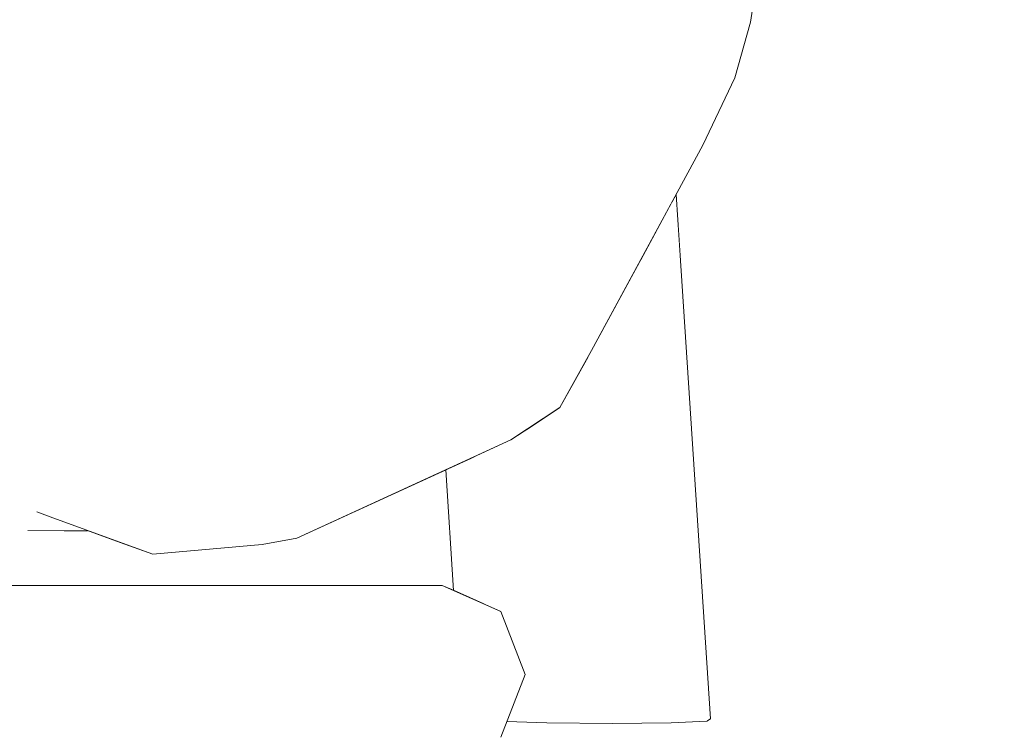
# Model space of a CAD drawing. Header units: millimetres. Extents: x -30280 to 309309, y -17460 to 4378.
# Tile 199 of 256: x 118904 to 119019, y -11023 to -10940. Entities that reach past the tile are written whole.
import ezdxf

# ---------------------------------------------------------------- set-up
doc = ezdxf.new("R2010")
doc.units = ezdxf.units.MM
doc.header["$MEASUREMENT"] = 0
doc.linetypes.add('Wipeout_Contour', pattern=[1000, 0, -1000])
doc.layers.add('P1_PLANTA PRIMERA_3_Nuevo_09_EI_Mobiliari general', color=7, linetype='Continuous')
doc.layers.add('P1_PLANTA PRIMERA_3_Nuevo_09_EI_Mobiliari general_Pluma_Nº__1', color=7, linetype='Continuous', lineweight=5)

msp = doc.modelspace()

# ---------------------------------------------------------------- wipeouts: each hides what was drawn before it
at = {"color": 254, "linetype": 'Wipeout_Contour', "lineweight": 0, "ltscale": 6090697.080901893}
msp.add_wipeout([(118589.21, -11027.93), (118639.45, -11029.67), (118664.15, -11037.59), (118671.28, -11038.48), (118673.74, -11040.66), (118678.62, -11042.22), (118717.21, -11042.22), (118725.82, -11032.66), (118775.15, -11034.37), (118773.16, -11076.05), (119759.21, -11076.05), (119759.21, -10741.05), (118986.33, -10741.05), (118986.25, -10743.62), (119013.34, -10748.45), (119030.93, -10757.92), (119037.3, -10770.87), (119030.75, -10783.81), (119013.03, -10793.29), (118988.88, -10796.76), (118986.67, -10796.44), (118988.93, -10821.77), (118990.46, -10834.95), (118991.78, -10846.32), (118993.02, -10862.86), (118993.7, -10876.22), (118994.02, -10892.72), (118993.45, -10904.99), (118992.69, -10916.95), (118991.25, -10930.13), (118989.6, -10940.41), (118987.79, -10946.91), (118984.05, -10954.75), (118980.95, -10960.48), (118984.97, -11021.58), (118980.37, -11022.05), (118973.54, -11022.12), (118965.89, -11022.05), (118961.25, -11021.9), (118960.55, -11023.72), (118953.72, -11026.76), (118823.44, -11026.76), (118819.75, -11028.38), (118816.11, -11026.76), (118814.88, -11026.76), (118813.27, -11028.96), (118807.69, -11031.58), (118806.17, -11032.58), (118799.08, -11029.85), (118797.83, -11026.76), (118591.88, -11026.76)], dxfattribs=at).dxf.layer = 'P1_PLANTA PRIMERA_3_Nuevo_09_EI_Mobiliari general'

# ---------------------------------------------------------------- next in the draw order: wipeouts: each hides what was drawn before it
at = {"color": 254, "linetype": 'Wipeout_Contour', "lineweight": 0, "ltscale": 358426.770439}
msp.add_wipeout([(118982.9, -10922.85), (118958.56, -10943.86), (118981.15, -10940.01)], dxfattribs=at).dxf.layer = 'P1_PLANTA PRIMERA_3_Nuevo_09_EI_Mobiliari general'
at = {"color": 254, "linetype": 'Wipeout_Contour', "lineweight": 0, "ltscale": 1433192.847832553}
msp.add_wipeout([(118899.18, -11006.03), (118953.72, -11006.03), (118955.04, -11006.62), (118954.12, -10992.57), (118936.76, -11000.53), (118932.73, -11001.27), (118919.99, -11002.39), (118916.19, -11001.06), (118912.41, -10999.66), (118909.67, -10999.66), (118905.43, -10999.65), (118903.56, -11003.41)], dxfattribs=at).dxf.layer = 'P1_PLANTA PRIMERA_3_Nuevo_09_EI_Mobiliari general'

# ---------------------------------------------------------------- next in the draw order: wipeouts: each hides what was drawn before it
at = {"color": 254, "linetype": 'Wipeout_Contour', "lineweight": 0, "ltscale": 358405.556855}
msp.add_wipeout([(118958.56, -10943.86), (118982.9, -10922.85), (118960.43, -10925.15)], dxfattribs=at).dxf.layer = 'P1_PLANTA PRIMERA_3_Nuevo_09_EI_Mobiliari general'

# ---------------------------------------------------------------- next in the draw order: wipeouts: each hides what was drawn before it
at = {"color": 254, "linetype": 'Wipeout_Contour', "lineweight": 0, "ltscale": 358370.15173}
msp.add_wipeout([(118960.43, -10925.15), (118946.09, -10944.23), (118958.56, -10943.86)], dxfattribs=at).dxf.layer = 'P1_PLANTA PRIMERA_3_Nuevo_09_EI_Mobiliari general'
at = {"color": 254, "linetype": 'Wipeout_Contour', "lineweight": 0, "ltscale": 358465.553009}
msp.add_wipeout([(118991.25, -10930.13), (118979.04, -10954.12), (118989.6, -10940.41)], dxfattribs=at).dxf.layer = 'P1_PLANTA PRIMERA_3_Nuevo_09_EI_Mobiliari general'

# ---------------------------------------------------------------- next in the draw order: wipeouts: each hides what was drawn before it
at = {"color": 254, "linetype": 'Wipeout_Contour', "lineweight": 0, "ltscale": 358358.558663}
msp.add_wipeout([(118946.09, -10944.23), (118960.43, -10925.15), (118947.97, -10925.37)], dxfattribs=at).dxf.layer = 'P1_PLANTA PRIMERA_3_Nuevo_09_EI_Mobiliari general'
at = {"color": 254, "linetype": 'Wipeout_Contour', "lineweight": 0, "ltscale": 358457.796558}
msp.add_wipeout([(118979.04, -10954.12), (118991.25, -10930.13), (118981.15, -10940.01)], dxfattribs=at).dxf.layer = 'P1_PLANTA PRIMERA_3_Nuevo_09_EI_Mobiliari general'

# ---------------------------------------------------------------- next in the draw order: wipeouts: each hides what was drawn before it
at = {"color": 254, "linetype": 'Wipeout_Contour', "lineweight": 0, "ltscale": 358332.637231}
msp.add_wipeout([(118947.97, -10925.37), (118933.43, -10942.84), (118946.09, -10944.23)], dxfattribs=at).dxf.layer = 'P1_PLANTA PRIMERA_3_Nuevo_09_EI_Mobiliari general'
at = {"color": 254, "linetype": 'Wipeout_Contour', "lineweight": 0, "ltscale": 358424.949436}
msp.add_wipeout([(118981.15, -10940.01), (118956.27, -10959.48), (118979.04, -10954.12)], dxfattribs=at).dxf.layer = 'P1_PLANTA PRIMERA_3_Nuevo_09_EI_Mobiliari general'

# ---------------------------------------------------------------- next in the draw order: wipeouts: each hides what was drawn before it
at = {"color": 254, "linetype": 'Wipeout_Contour', "lineweight": 0, "ltscale": 358320.709362}
msp.add_wipeout([(118933.43, -10942.84), (118947.97, -10925.37), (118935.26, -10924.54)], dxfattribs=at).dxf.layer = 'P1_PLANTA PRIMERA_3_Nuevo_09_EI_Mobiliari general'
at = {"color": 254, "linetype": 'Wipeout_Contour', "lineweight": 0, "ltscale": 358404.386316}
msp.add_wipeout([(118958.56, -10943.86), (118956.27, -10959.48), (118981.15, -10940.01)], dxfattribs=at).dxf.layer = 'P1_PLANTA PRIMERA_3_Nuevo_09_EI_Mobiliari general'

# ---------------------------------------------------------------- next in the draw order: wipeouts: each hides what was drawn before it
at = {"color": 254, "linetype": 'Wipeout_Contour', "lineweight": 0, "ltscale": 358298.156525}
msp.add_wipeout([(118935.26, -10924.54), (118924.59, -10940.12), (118933.43, -10942.84)], dxfattribs=at).dxf.layer = 'P1_PLANTA PRIMERA_3_Nuevo_09_EI_Mobiliari general'
at = {"color": 254, "linetype": 'Wipeout_Contour', "lineweight": 0, "ltscale": 358462.004431}
msp.add_wipeout([(118989.6, -10940.41), (118976.36, -10965.48), (118987.79, -10946.91)], dxfattribs=at).dxf.layer = 'P1_PLANTA PRIMERA_3_Nuevo_09_EI_Mobiliari general'
at = {"color": 254, "linetype": 'Wipeout_Contour', "lineweight": 0, "ltscale": 358368.33053}
msp.add_wipeout([(118958.56, -10943.86), (118943.79, -10959.99), (118956.27, -10959.48)], dxfattribs=at).dxf.layer = 'P1_PLANTA PRIMERA_3_Nuevo_09_EI_Mobiliari general'

# ---------------------------------------------------------------- next in the draw order: wipeouts: each hides what was drawn before it
at = {"color": 254, "linetype": 'Wipeout_Contour', "lineweight": 0, "ltscale": 358454.64322}
msp.add_wipeout([(118976.36, -10965.48), (118989.6, -10940.41), (118979.04, -10954.12)], dxfattribs=at).dxf.layer = 'P1_PLANTA PRIMERA_3_Nuevo_09_EI_Mobiliari general'
at = {"color": 254, "linetype": 'Wipeout_Contour', "lineweight": 0, "ltscale": 358357.39512}
msp.add_wipeout([(118943.79, -10959.99), (118958.56, -10943.86), (118946.09, -10944.23)], dxfattribs=at).dxf.layer = 'P1_PLANTA PRIMERA_3_Nuevo_09_EI_Mobiliari general'

# ---------------------------------------------------------------- next in the draw order: linework, layer by layer
at = {"layer": 'P1_PLANTA PRIMERA_3_Nuevo_09_EI_Mobiliari general_Pluma_Nº__1', "color": 7, "linetype": 'Continuous', "lineweight": 5}
msp.add_line((118991.25, -10930.13), (118989.6, -10940.41), dxfattribs=at)

# ---------------------------------------------------------------- next in the draw order: wipeouts: each hides what was drawn before it
at = {"color": 254, "linetype": 'Wipeout_Contour', "lineweight": 0, "ltscale": 358330.827209}
msp.add_wipeout([(118946.09, -10944.23), (118931.19, -10958.05), (118943.79, -10959.99)], dxfattribs=at).dxf.layer = 'P1_PLANTA PRIMERA_3_Nuevo_09_EI_Mobiliari general'
at = {"color": 254, "linetype": 'Wipeout_Contour', "lineweight": 0, "ltscale": 358420.734659}
msp.add_wipeout([(118979.04, -10954.12), (118953.25, -10972.73), (118976.36, -10965.48)], dxfattribs=at).dxf.layer = 'P1_PLANTA PRIMERA_3_Nuevo_09_EI_Mobiliari general'

# ---------------------------------------------------------------- next in the draw order: wipeouts: each hides what was drawn before it
at = {"color": 254, "linetype": 'Wipeout_Contour', "lineweight": 0, "ltscale": 358319.558567}
msp.add_wipeout([(118931.19, -10958.05), (118946.09, -10944.23), (118933.43, -10942.84)], dxfattribs=at).dxf.layer = 'P1_PLANTA PRIMERA_3_Nuevo_09_EI_Mobiliari general'
at = {"color": 254, "linetype": 'Wipeout_Contour', "lineweight": 0, "ltscale": 358400.924383}
msp.add_wipeout([(118953.25, -10972.73), (118979.04, -10954.12), (118956.27, -10959.48)], dxfattribs=at).dxf.layer = 'P1_PLANTA PRIMERA_3_Nuevo_09_EI_Mobiliari general'

# ---------------------------------------------------------------- next in the draw order: wipeouts: each hides what was drawn before it
at = {"color": 254, "linetype": 'Wipeout_Contour', "lineweight": 0, "ltscale": 358296.383817}
msp.add_wipeout([(118922.48, -10954.28), (118931.19, -10958.05), (118933.43, -10942.84)], dxfattribs=at).dxf.layer = 'P1_PLANTA PRIMERA_3_Nuevo_09_EI_Mobiliari general'
at = {"color": 254, "linetype": 'Wipeout_Contour', "lineweight": 0, "ltscale": 358453.865536}
msp.add_wipeout([(118987.79, -10946.91), (118971.11, -10978.65), (118984.05, -10954.75)], dxfattribs=at).dxf.layer = 'P1_PLANTA PRIMERA_3_Nuevo_09_EI_Mobiliari general'
at = {"color": 254, "linetype": 'Wipeout_Contour', "lineweight": 0, "ltscale": 358363.925167}
msp.add_wipeout([(118940.74, -10973.43), (118953.25, -10972.73), (118956.27, -10959.48)], dxfattribs=at).dxf.layer = 'P1_PLANTA PRIMERA_3_Nuevo_09_EI_Mobiliari general'

# ---------------------------------------------------------------- next in the draw order: wipeouts: each hides what was drawn before it
at = {"color": 254, "linetype": 'Wipeout_Contour', "lineweight": 0, "ltscale": 358288.724174}
msp.add_wipeout([(118924.59, -10940.12), (118922.48, -10954.28), (118933.43, -10942.84)], dxfattribs=at).dxf.layer = 'P1_PLANTA PRIMERA_3_Nuevo_09_EI_Mobiliari general'
at = {"color": 254, "linetype": 'Wipeout_Contour', "lineweight": 0, "ltscale": 358447.684711}
msp.add_wipeout([(118971.11, -10978.65), (118987.79, -10946.91), (118976.36, -10965.48)], dxfattribs=at).dxf.layer = 'P1_PLANTA PRIMERA_3_Nuevo_09_EI_Mobiliari general'
at = {"color": 254, "linetype": 'Wipeout_Contour', "lineweight": 0, "ltscale": 358353.851259}
msp.add_wipeout([(118943.79, -10959.99), (118940.74, -10973.43), (118956.27, -10959.48)], dxfattribs=at).dxf.layer = 'P1_PLANTA PRIMERA_3_Nuevo_09_EI_Mobiliari general'

# ---------------------------------------------------------------- next in the draw order: linework, layer by layer
at = {"layer": 'P1_PLANTA PRIMERA_3_Nuevo_09_EI_Mobiliari general_Pluma_Nº__1', "color": 7, "linetype": 'Continuous', "lineweight": 5}
for p, q in [((118989.6, -10940.41), (118987.79, -10946.91)), ((118987.79, -10946.91), (118984.05, -10954.75))]:
    msp.add_line(p, q, dxfattribs=at)

# ---------------------------------------------------------------- next in the draw order: wipeouts: each hides what was drawn before it
at = {"color": 254, "linetype": 'Wipeout_Contour', "lineweight": 0, "ltscale": 358252.20773}
msp.add_wipeout([(118898.27, -10934.21), (118922.48, -10954.28), (118924.59, -10940.12)], dxfattribs=at).dxf.layer = 'P1_PLANTA PRIMERA_3_Nuevo_09_EI_Mobiliari general'
at = {"color": 254, "linetype": 'Wipeout_Contour', "lineweight": 0, "ltscale": 358326.459366}
msp.add_wipeout([(118928.26, -10970.8), (118940.74, -10973.43), (118943.79, -10959.99)], dxfattribs=at).dxf.layer = 'P1_PLANTA PRIMERA_3_Nuevo_09_EI_Mobiliari general'
at = {"color": 254, "linetype": 'Wipeout_Contour', "lineweight": 0, "ltscale": 358463.431269}
msp.add_wipeout([(118980.56, -10961.2), (118984.55, -11021.85), (118980.95, -10960.48)], dxfattribs=at).dxf.layer = 'P1_PLANTA PRIMERA_3_Nuevo_09_EI_Mobiliari general'
at = {"color": 254, "linetype": 'Wipeout_Contour', "lineweight": 0, "ltscale": 358410.750324}
msp.add_wipeout([(118976.36, -10965.48), (118947.41, -10988), (118971.11, -10978.65)], dxfattribs=at).dxf.layer = 'P1_PLANTA PRIMERA_3_Nuevo_09_EI_Mobiliari general'

# ---------------------------------------------------------------- next in the draw order: wipeouts: each hides what was drawn before it
at = {"color": 254, "linetype": 'Wipeout_Contour', "lineweight": 0, "ltscale": 358316.091554}
msp.add_wipeout([(118931.19, -10958.05), (118928.26, -10970.8), (118943.79, -10959.99)], dxfattribs=at).dxf.layer = 'P1_PLANTA PRIMERA_3_Nuevo_09_EI_Mobiliari general'
at = {"color": 254, "linetype": 'Wipeout_Contour', "lineweight": 0, "ltscale": 358393.012304}
msp.add_wipeout([(118947.41, -10988), (118976.36, -10965.48), (118953.25, -10972.73)], dxfattribs=at).dxf.layer = 'P1_PLANTA PRIMERA_3_Nuevo_09_EI_Mobiliari general'

# ---------------------------------------------------------------- next in the draw order: wipeouts: each hides what was drawn before it
at = {"color": 254, "linetype": 'Wipeout_Contour', "lineweight": 0, "ltscale": 358292.208698}
msp.add_wipeout([(118919.79, -10965.69), (118928.26, -10970.8), (118931.19, -10958.05)], dxfattribs=at).dxf.layer = 'P1_PLANTA PRIMERA_3_Nuevo_09_EI_Mobiliari general'
at = {"color": 254, "linetype": 'Wipeout_Contour', "lineweight": 0, "ltscale": 477949.532146}
msp.add_wipeout([(118980.56, -10961.2), (118976.82, -10968.11), (118980.37, -11022.05), (118984.55, -11021.85)], dxfattribs=at).dxf.layer = 'P1_PLANTA PRIMERA_3_Nuevo_09_EI_Mobiliari general'
at = {"color": 254, "linetype": 'Wipeout_Contour', "lineweight": 0, "ltscale": 358353.389612}
msp.add_wipeout([(118953.25, -10972.73), (118934.84, -10988.89), (118947.41, -10988)], dxfattribs=at).dxf.layer = 'P1_PLANTA PRIMERA_3_Nuevo_09_EI_Mobiliari general'

# ---------------------------------------------------------------- next in the draw order: linework, layer by layer
at = {"layer": 'P1_PLANTA PRIMERA_3_Nuevo_09_EI_Mobiliari general_Pluma_Nº__1', "color": 7, "linetype": 'Continuous', "lineweight": 5}
for q in [(118980.95, -10960.48), (118984.55, -11021.85)]:
    msp.add_line((118984.97, -11021.58), q, dxfattribs=at)

# ---------------------------------------------------------------- next in the draw order: wipeouts: each hides what was drawn before it
at = {"color": 254, "linetype": 'Wipeout_Contour', "lineweight": 0, "ltscale": 358285.41888}
msp.add_wipeout([(118922.48, -10954.28), (118919.79, -10965.69), (118931.19, -10958.05)], dxfattribs=at).dxf.layer = 'P1_PLANTA PRIMERA_3_Nuevo_09_EI_Mobiliari general'
at = {"color": 254, "linetype": 'Wipeout_Contour', "lineweight": 0, "ltscale": 358345.68059}
msp.add_wipeout([(118934.84, -10988.89), (118953.25, -10972.73), (118940.74, -10973.43)], dxfattribs=at).dxf.layer = 'P1_PLANTA PRIMERA_3_Nuevo_09_EI_Mobiliari general'

# ---------------------------------------------------------------- next in the draw order: wipeouts: each hides what was drawn before it
at = {"color": 254, "linetype": 'Wipeout_Contour', "lineweight": 0, "ltscale": 358248.804713}
msp.add_wipeout([(118922.48, -10954.28), (118896.85, -10938.52), (118919.79, -10965.69)], dxfattribs=at).dxf.layer = 'P1_PLANTA PRIMERA_3_Nuevo_09_EI_Mobiliari general'
at = {"color": 254, "linetype": 'Wipeout_Contour', "lineweight": 0, "ltscale": 358316.017971}
msp.add_wipeout([(118940.74, -10973.43), (118922.57, -10985.51), (118934.84, -10988.89)], dxfattribs=at).dxf.layer = 'P1_PLANTA PRIMERA_3_Nuevo_09_EI_Mobiliari general'
at = {"color": 254, "linetype": 'Wipeout_Contour', "lineweight": 0, "ltscale": 358400.17359}
msp.add_wipeout([(118971.11, -10978.65), (118943.27, -10995.66), (118967.42, -10985.3)], dxfattribs=at).dxf.layer = 'P1_PLANTA PRIMERA_3_Nuevo_09_EI_Mobiliari general'

# ---------------------------------------------------------------- next in the draw order: wipeouts: each hides what was drawn before it
at = {"color": 254, "linetype": 'Wipeout_Contour', "lineweight": 0, "ltscale": 358225.28833}
msp.add_wipeout([(118896.85, -10938.52), (118922.48, -10954.28), (118898.27, -10934.21)], dxfattribs=at).dxf.layer = 'P1_PLANTA PRIMERA_3_Nuevo_09_EI_Mobiliari general'
at = {"color": 254, "linetype": 'Wipeout_Contour', "lineweight": 0, "ltscale": 358308.109853}
msp.add_wipeout([(118922.57, -10985.51), (118940.74, -10973.43), (118928.26, -10970.8)], dxfattribs=at).dxf.layer = 'P1_PLANTA PRIMERA_3_Nuevo_09_EI_Mobiliari general'
at = {"color": 254, "linetype": 'Wipeout_Contour', "lineweight": 0, "ltscale": 358381.232444}
msp.add_wipeout([(118943.27, -10995.66), (118971.11, -10978.65), (118947.41, -10988)], dxfattribs=at).dxf.layer = 'P1_PLANTA PRIMERA_3_Nuevo_09_EI_Mobiliari general'

# ---------------------------------------------------------------- next in the draw order: wipeouts: each hides what was drawn before it
at = {"color": 254, "linetype": 'Wipeout_Contour', "lineweight": 0, "ltscale": 477930.855962}
msp.add_wipeout([(118971.11, -10978.65), (118973.54, -11022.12), (118980.37, -11022.05), (118976.82, -10968.11)], dxfattribs=at).dxf.layer = 'P1_PLANTA PRIMERA_3_Nuevo_09_EI_Mobiliari general'
at = {"color": 254, "linetype": 'Wipeout_Contour', "lineweight": 0, "ltscale": 358282.27641}
msp.add_wipeout([(118928.26, -10970.8), (118914.52, -10978.93), (118922.57, -10985.51)], dxfattribs=at).dxf.layer = 'P1_PLANTA PRIMERA_3_Nuevo_09_EI_Mobiliari general'
at = {"color": 254, "linetype": 'Wipeout_Contour', "lineweight": 0, "ltscale": 358342.025344}
msp.add_wipeout([(118947.41, -10988), (118930.65, -10996.65), (118943.27, -10995.66)], dxfattribs=at).dxf.layer = 'P1_PLANTA PRIMERA_3_Nuevo_09_EI_Mobiliari general'

# ---------------------------------------------------------------- next in the draw order: linework, layer by layer
at = {"layer": 'P1_PLANTA PRIMERA_3_Nuevo_09_EI_Mobiliari general_Pluma_Nº__1', "color": 7, "linetype": 'Continuous', "lineweight": 5}
for p, q in [((118984.05, -10954.75), (118971.11, -10978.65)), ((118984.55, -11021.85), (118980.37, -11022.05))]:
    msp.add_line(p, q, dxfattribs=at)

# ---------------------------------------------------------------- next in the draw order: wipeouts: each hides what was drawn before it
at = {"color": 254, "linetype": 'Wipeout_Contour', "lineweight": 0, "ltscale": 358277.871296}
msp.add_wipeout([(118914.52, -10978.93), (118928.26, -10970.8), (118919.79, -10965.69)], dxfattribs=at).dxf.layer = 'P1_PLANTA PRIMERA_3_Nuevo_09_EI_Mobiliari general'
at = {"color": 254, "linetype": 'Wipeout_Contour', "lineweight": 0, "ltscale": 358333.434966}
msp.add_wipeout([(118930.65, -10996.65), (118947.41, -10988), (118934.84, -10988.89)], dxfattribs=at).dxf.layer = 'P1_PLANTA PRIMERA_3_Nuevo_09_EI_Mobiliari general'

# ---------------------------------------------------------------- next in the draw order: wipeouts: each hides what was drawn before it
at = {"color": 254, "linetype": 'Wipeout_Contour', "lineweight": 0, "ltscale": 358240.706246}
msp.add_wipeout([(118919.79, -10965.69), (118893.8, -10943.95), (118914.52, -10978.93)], dxfattribs=at).dxf.layer = 'P1_PLANTA PRIMERA_3_Nuevo_09_EI_Mobiliari general'
at = {"color": 254, "linetype": 'Wipeout_Contour', "lineweight": 0, "ltscale": 358385.773268}
msp.add_wipeout([(118967.42, -10985.3), (118936.76, -11000.53), (118961.71, -10989.09)], dxfattribs=at).dxf.layer = 'P1_PLANTA PRIMERA_3_Nuevo_09_EI_Mobiliari general'
at = {"color": 254, "linetype": 'Wipeout_Contour', "lineweight": 0, "ltscale": 358304.69214}
msp.add_wipeout([(118934.84, -10988.89), (118918.55, -10992.9), (118930.65, -10996.65)], dxfattribs=at).dxf.layer = 'P1_PLANTA PRIMERA_3_Nuevo_09_EI_Mobiliari general'

# ---------------------------------------------------------------- next in the draw order: wipeouts: each hides what was drawn before it
at = {"color": 254, "linetype": 'Wipeout_Contour', "lineweight": 0, "ltscale": 358220.039613}
msp.add_wipeout([(118893.8, -10943.95), (118919.79, -10965.69), (118896.85, -10938.52)], dxfattribs=at).dxf.layer = 'P1_PLANTA PRIMERA_3_Nuevo_09_EI_Mobiliari general'
at = {"color": 254, "linetype": 'Wipeout_Contour', "lineweight": 0, "ltscale": 358296.111859}
msp.add_wipeout([(118918.55, -10992.9), (118934.84, -10988.89), (118922.57, -10985.51)], dxfattribs=at).dxf.layer = 'P1_PLANTA PRIMERA_3_Nuevo_09_EI_Mobiliari general'
at = {"color": 254, "linetype": 'Wipeout_Contour', "lineweight": 0, "ltscale": 358368.656172}
msp.add_wipeout([(118936.76, -11000.53), (118967.42, -10985.3), (118943.27, -10995.66)], dxfattribs=at).dxf.layer = 'P1_PLANTA PRIMERA_3_Nuevo_09_EI_Mobiliari general'

# ---------------------------------------------------------------- next in the draw order: wipeouts: each hides what was drawn before it
at = {"color": 254, "linetype": 'Wipeout_Contour', "lineweight": 0, "ltscale": 597378.353485}
msp.add_wipeout([(118967.42, -10985.3), (118963.64, -10987.8), (118965.89, -11022.05), (118973.54, -11022.12), (118970.73, -10979.35)], dxfattribs=at).dxf.layer = 'P1_PLANTA PRIMERA_3_Nuevo_09_EI_Mobiliari general'
at = {"color": 254, "linetype": 'Wipeout_Contour', "lineweight": 0, "ltscale": 358271.436769}
msp.add_wipeout([(118922.57, -10985.51), (118910.81, -10985.6), (118918.55, -10992.9)], dxfattribs=at).dxf.layer = 'P1_PLANTA PRIMERA_3_Nuevo_09_EI_Mobiliari general'
at = {"color": 254, "linetype": 'Wipeout_Contour', "lineweight": 0, "ltscale": 358326.558077}
msp.add_wipeout([(118943.27, -10995.66), (118924.07, -11001.62), (118936.76, -11000.53)], dxfattribs=at).dxf.layer = 'P1_PLANTA PRIMERA_3_Nuevo_09_EI_Mobiliari general'

# ---------------------------------------------------------------- next in the draw order: linework, layer by layer
at = {"layer": 'P1_PLANTA PRIMERA_3_Nuevo_09_EI_Mobiliari general_Pluma_Nº__1', "color": 7, "linetype": 'Continuous', "lineweight": 5}
for p, q in [((118971.11, -10978.65), (118967.42, -10985.3)), ((118980.37, -11022.05), (118973.54, -11022.12))]:
    msp.add_line(p, q, dxfattribs=at)

# ---------------------------------------------------------------- next in the draw order: wipeouts: each hides what was drawn before it
at = {"color": 254, "linetype": 'Wipeout_Contour', "lineweight": 0, "ltscale": 358266.573829}
msp.add_wipeout([(118910.81, -10985.6), (118922.57, -10985.51), (118914.52, -10978.93)], dxfattribs=at).dxf.layer = 'P1_PLANTA PRIMERA_3_Nuevo_09_EI_Mobiliari general'
at = {"color": 254, "linetype": 'Wipeout_Contour', "lineweight": 0, "ltscale": 955756.663186}
msp.add_wipeout([(118961.71, -10989.09), (118957.46, -10991.04), (118958.59, -11008.2), (118960.55, -11009.07), (118963.37, -11016.4), (118961.25, -11021.9), (118965.89, -11022.05), (118963.64, -10987.8)], dxfattribs=at).dxf.layer = 'P1_PLANTA PRIMERA_3_Nuevo_09_EI_Mobiliari general'
at = {"color": 254, "linetype": 'Wipeout_Contour', "lineweight": 0, "ltscale": 358320.374583}
msp.add_wipeout([(118924.07, -11001.62), (118943.27, -10995.66), (118930.65, -10996.65)], dxfattribs=at).dxf.layer = 'P1_PLANTA PRIMERA_3_Nuevo_09_EI_Mobiliari general'

# ---------------------------------------------------------------- next in the draw order: linework, layer by layer
at = {"layer": 'P1_PLANTA PRIMERA_3_Nuevo_09_EI_Mobiliari general_Pluma_Nº__1', "color": 7, "linetype": 'Continuous', "lineweight": 5}
for p, q in [((118967.42, -10985.3), (118961.71, -10989.09)), ((118973.54, -11022.12), (118965.89, -11022.05))]:
    msp.add_line(p, q, dxfattribs=at)

# ---------------------------------------------------------------- next in the draw order: wipeouts: each hides what was drawn before it
at = {"color": 254, "linetype": 'Wipeout_Contour', "lineweight": 0, "ltscale": 477638.20427}
msp.add_wipeout([(118895.65, -10952.29), (118897.66, -10958.82), (118910.81, -10985.6), (118914.52, -10978.93)], dxfattribs=at).dxf.layer = 'P1_PLANTA PRIMERA_3_Nuevo_09_EI_Mobiliari general'
at = {"color": 254, "linetype": 'Wipeout_Contour', "lineweight": 0, "ltscale": 477855.129291}
msp.add_wipeout([(118954.12, -10992.57), (118955.04, -11006.62), (118958.59, -11008.2), (118957.46, -10991.04)], dxfattribs=at).dxf.layer = 'P1_PLANTA PRIMERA_3_Nuevo_09_EI_Mobiliari general'
at = {"color": 254, "linetype": 'Wipeout_Contour', "lineweight": 0, "ltscale": 358289.360522}
msp.add_wipeout([(118930.65, -10996.65), (118912.25, -10997.48), (118924.07, -11001.62)], dxfattribs=at).dxf.layer = 'P1_PLANTA PRIMERA_3_Nuevo_09_EI_Mobiliari general'

# ---------------------------------------------------------------- next in the draw order: wipeouts: each hides what was drawn before it
at = {"color": 254, "linetype": 'Wipeout_Contour', "lineweight": 0, "ltscale": 477612.500067}
msp.add_wipeout([(118893.3, -10944.65), (118895.65, -10952.29), (118914.52, -10978.93), (118893.8, -10943.95)], dxfattribs=at).dxf.layer = 'P1_PLANTA PRIMERA_3_Nuevo_09_EI_Mobiliari general'
at = {"color": 254, "linetype": 'Wipeout_Contour', "lineweight": 0, "ltscale": 358283.422077}
msp.add_wipeout([(118912.25, -10997.48), (118930.65, -10996.65), (118918.55, -10992.9)], dxfattribs=at).dxf.layer = 'P1_PLANTA PRIMERA_3_Nuevo_09_EI_Mobiliari general'
at = {"color": 254, "linetype": 'Wipeout_Contour', "lineweight": 0, "ltscale": 358312.454929}
msp.add_wipeout([(118936.76, -11000.53), (118919.99, -11002.39), (118932.73, -11001.27)], dxfattribs=at).dxf.layer = 'P1_PLANTA PRIMERA_3_Nuevo_09_EI_Mobiliari general'
at = {"color": 254, "linetype": 'Wipeout_Contour', "lineweight": 0, "ltscale": 1788688.056783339}
msp.add_wipeout([(118483.77, -11009.07), (118480.95, -11016.4), (118483.77, -11023.72), (118490.6, -11026.76), (118953.72, -11026.76), (118960.55, -11023.72), (118963.37, -11016.4), (118960.55, -11009.07), (118953.72, -11006.03), (118899.18, -11006.03), (118896.8, -11007.46), (118884.12, -11007.46), (118571.72, -11007.01), (118570.33, -11006.03), (118490.6, -11006.03)], dxfattribs=at).dxf.layer = 'P1_PLANTA PRIMERA_3_Nuevo_09_EI_Mobiliari general'

# ---------------------------------------------------------------- next in the draw order: linework, layer by layer
at = {"layer": 'P1_PLANTA PRIMERA_3_Nuevo_09_EI_Mobiliari general_Pluma_Nº__1', "color": 7, "linetype": 'Continuous', "lineweight": 5}
for p, q in [((118955.04, -11006.62), (118954.12, -10992.57)), ((118899.18, -11006.03), (118953.72, -11006.03)), ((118953.72, -11006.03), (118960.55, -11009.07)), ((118960.55, -11009.07), (118963.37, -11016.4)), ((118963.37, -11016.4), (118960.55, -11023.72)), ((118965.89, -11022.05), (118961.25, -11021.9))]:
    msp.add_line(p, q, dxfattribs=at)

# ---------------------------------------------------------------- next in the draw order: wipeouts: each hides what was drawn before it
at = {"color": 254, "linetype": 'Wipeout_Contour', "lineweight": 0, "ltscale": 477673.070114}
msp.add_wipeout([(118918.55, -10992.9), (118906.74, -10989.86), (118906.86, -10991.43), (118912.25, -10997.48)], dxfattribs=at).dxf.layer = 'P1_PLANTA PRIMERA_3_Nuevo_09_EI_Mobiliari general'
at = {"color": 254, "linetype": 'Wipeout_Contour', "lineweight": 0, "ltscale": 358304.389901}
msp.add_wipeout([(118919.99, -11002.39), (118936.76, -11000.53), (118924.07, -11001.62)], dxfattribs=at).dxf.layer = 'P1_PLANTA PRIMERA_3_Nuevo_09_EI_Mobiliari general'

# ---------------------------------------------------------------- next in the draw order: linework, layer by layer
at = {"layer": 'P1_PLANTA PRIMERA_3_Nuevo_09_EI_Mobiliari general_Pluma_Nº__1', "color": 7, "linetype": 'Continuous', "lineweight": 5}
for p, q in [((118961.71, -10989.09), (118936.76, -11000.53)), ((118936.76, -11000.53), (118932.73, -11001.27))]:
    msp.add_line(p, q, dxfattribs=at)

# ---------------------------------------------------------------- next in the draw order: wipeouts: each hides what was drawn before it
at = {"color": 254, "linetype": 'Wipeout_Contour', "lineweight": 0, "ltscale": 477670.18362}
msp.add_wipeout([(118906.63, -10988.4), (118906.74, -10989.86), (118918.55, -10992.9), (118910.81, -10985.6)], dxfattribs=at).dxf.layer = 'P1_PLANTA PRIMERA_3_Nuevo_09_EI_Mobiliari general'
at = {"color": 254, "linetype": 'Wipeout_Contour', "lineweight": 0, "ltscale": 358275.422777}
msp.add_wipeout([(118924.07, -11001.62), (118908.36, -10998.15), (118919.99, -11002.39)], dxfattribs=at).dxf.layer = 'P1_PLANTA PRIMERA_3_Nuevo_09_EI_Mobiliari general'

# ---------------------------------------------------------------- next in the draw order: wipeouts: each hides what was drawn before it
at = {"color": 254, "linetype": 'Wipeout_Contour', "lineweight": 0, "ltscale": 358234.800297}
msp.add_wipeout([(118899.89, -10966.06), (118906.58, -10987.78), (118910.81, -10985.6)], dxfattribs=at).dxf.layer = 'P1_PLANTA PRIMERA_3_Nuevo_09_EI_Mobiliari general'
at = {"color": 254, "linetype": 'Wipeout_Contour', "lineweight": 0, "ltscale": 358267.699589}
msp.add_wipeout([(118908.36, -10998.15), (118924.07, -11001.62), (118912.25, -10997.48)], dxfattribs=at).dxf.layer = 'P1_PLANTA PRIMERA_3_Nuevo_09_EI_Mobiliari general'

# ---------------------------------------------------------------- next in the draw order: linework, layer by layer
at = {"layer": 'P1_PLANTA PRIMERA_3_Nuevo_09_EI_Mobiliari general_Pluma_Nº__1', "color": 7, "linetype": 'Continuous', "lineweight": 5}
for p, q in [((118919.99, -11002.39), (118916.19, -11001.05)), ((118932.73, -11001.27), (118919.99, -11002.39))]:
    msp.add_line(p, q, dxfattribs=at)

# ---------------------------------------------------------------- next in the draw order: wipeouts: each hides what was drawn before it
at = {"color": 254, "linetype": 'Wipeout_Contour', "lineweight": 0, "ltscale": 358223.640382}
msp.add_wipeout([(118897.66, -10958.82), (118899.89, -10966.06), (118910.81, -10985.6)], dxfattribs=at).dxf.layer = 'P1_PLANTA PRIMERA_3_Nuevo_09_EI_Mobiliari general'
at = {"color": 254, "linetype": 'Wipeout_Contour', "lineweight": 0, "ltscale": 597079.986077}
msp.add_wipeout([(118907, -10996.49), (118908.36, -10998.15), (118912.25, -10997.48), (118907.04, -10993.78), (118907.21, -10996.07)], dxfattribs=at).dxf.layer = 'P1_PLANTA PRIMERA_3_Nuevo_09_EI_Mobiliari general'

# ---------------------------------------------------------------- next in the draw order: wipeouts: each hides what was drawn before it
at = {"color": 254, "linetype": 'Wipeout_Contour', "lineweight": 0, "ltscale": 358212.018181}
msp.add_wipeout([(118896.4, -10985.97), (118906.58, -10987.78), (118893.06, -10943.88)], dxfattribs=at).dxf.layer = 'P1_PLANTA PRIMERA_3_Nuevo_09_EI_Mobiliari general'
at = {"color": 254, "linetype": 'Wipeout_Contour', "lineweight": 0, "ltscale": 358248.136025}
msp.add_wipeout([(118912.25, -10997.48), (118906.86, -10991.43), (118907.04, -10993.78)], dxfattribs=at).dxf.layer = 'P1_PLANTA PRIMERA_3_Nuevo_09_EI_Mobiliari general'

# ---------------------------------------------------------------- next in the draw order: wipeouts: each hides what was drawn before it
at = {"color": 254, "linetype": 'Wipeout_Contour', "lineweight": 0, "ltscale": 358220.585339}
msp.add_wipeout([(118906.58, -10987.78), (118896.4, -10985.97), (118896.97, -10993.44)], dxfattribs=at).dxf.layer = 'P1_PLANTA PRIMERA_3_Nuevo_09_EI_Mobiliari general'
at = {"color": 254, "linetype": 'Wipeout_Contour', "lineweight": 0, "ltscale": 358247.526565}
msp.add_wipeout([(118906.51, -10997.47), (118905.44, -10999.62), (118912.35, -10999.63)], dxfattribs=at).dxf.layer = 'P1_PLANTA PRIMERA_3_Nuevo_09_EI_Mobiliari general'

# ---------------------------------------------------------------- next in the draw order: linework, layer by layer
at = {"layer": 'P1_PLANTA PRIMERA_3_Nuevo_09_EI_Mobiliari general_Pluma_Nº__1', "color": 7, "linetype": 'Continuous', "lineweight": 5}
for p, q in [((118919.99, -11002.39), (118908.36, -10998.15)), ((118916.19, -11001.05), (118908.36, -10998.16)), ((118912.41, -10999.66), (118909.67, -10999.66))]:
    msp.add_line(p, q, dxfattribs=at)

# ---------------------------------------------------------------- next in the draw order: wipeouts: each hides what was drawn before it
at = {"color": 254, "linetype": 'Wipeout_Contour', "lineweight": 0, "ltscale": 358231.43837}
msp.add_wipeout([(118896.97, -10993.44), (118907.21, -10996.07), (118906.58, -10987.78)], dxfattribs=at).dxf.layer = 'P1_PLANTA PRIMERA_3_Nuevo_09_EI_Mobiliari general'

# ---------------------------------------------------------------- next in the draw order: wipeouts: each hides what was drawn before it
at = {"color": 254, "linetype": 'Wipeout_Contour', "lineweight": 0, "ltscale": 358220.392573}
msp.add_wipeout([(118907.21, -10996.07), (118896.97, -10993.44), (118893.68, -11000.04)], dxfattribs=at).dxf.layer = 'P1_PLANTA PRIMERA_3_Nuevo_09_EI_Mobiliari general'

# ---------------------------------------------------------------- next in the draw order: wipeouts: each hides what was drawn before it
at = {"color": 254, "linetype": 'Wipeout_Contour', "lineweight": 0, "ltscale": 358227.406581}
msp.add_wipeout([(118893.68, -11000.04), (118903.56, -11003.41), (118907.21, -10996.07)], dxfattribs=at).dxf.layer = 'P1_PLANTA PRIMERA_3_Nuevo_09_EI_Mobiliari general'

# ---------------------------------------------------------------- next in the draw order: linework, layer by layer
at = {"layer": 'P1_PLANTA PRIMERA_3_Nuevo_09_EI_Mobiliari general_Pluma_Nº__1', "color": 7, "linetype": 'Continuous', "lineweight": 5}
for p, q in [((118906.51, -10997.47), (118906.51, -10997.47)), ((118908.36, -10998.15), (118906.51, -10997.47)), ((118909.67, -10999.66), (118905.43, -10999.65))]:
    msp.add_line(p, q, dxfattribs=at)

doc.saveas('drawing.dxf')
